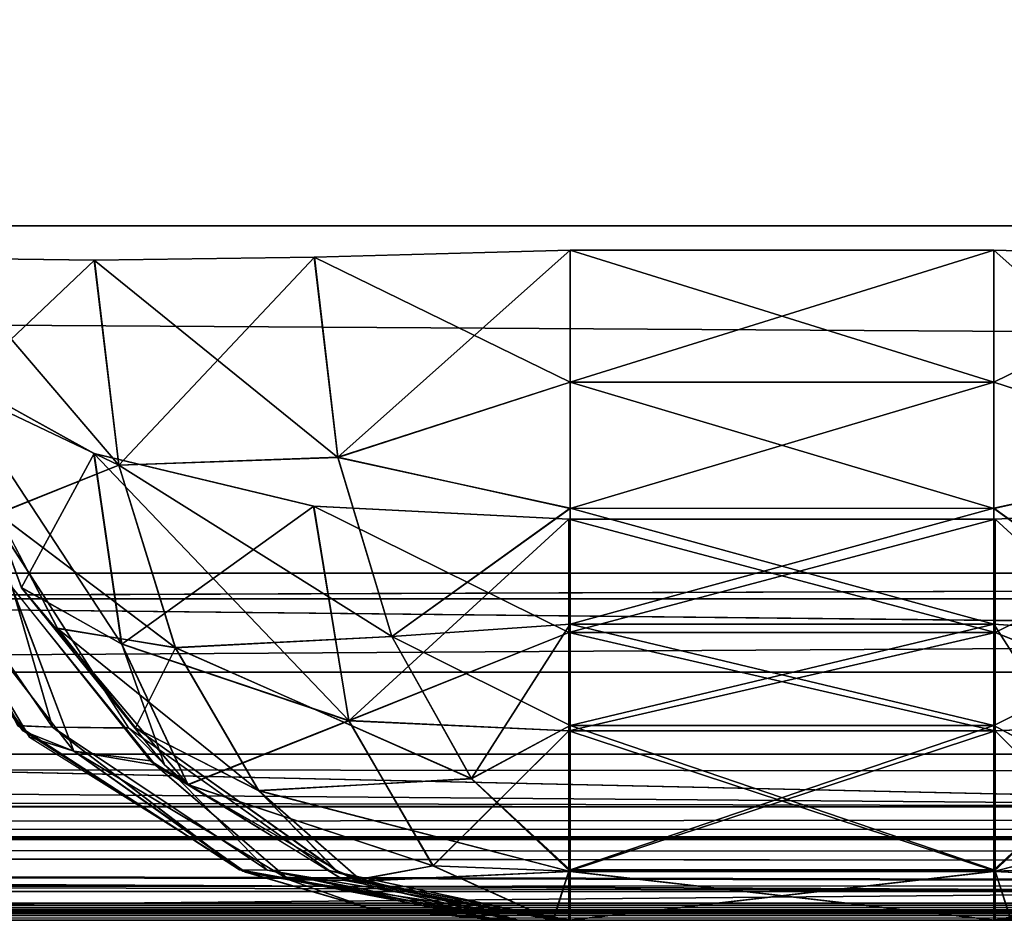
# Model space of a CAD drawing. Header units: millimetres. Extents: x -168 to 168, y -6 to 84.
# Tile 67 of 173: x -77.2 to -74.36, y -2 to 0.59. Entities that reach past the tile are written whole.
import ezdxf

# ---------------------------------------------------------------- set-up
doc = ezdxf.new("R2010")
doc.units = ezdxf.units.MM
doc.header["$LTSCALE"] = 65.185185
for name, color, linetype in [('109', 7, 'CONTINUOUS'), ('110', 7, 'CONTINUOUS'), ('157', 7, 'CONTINUOUS'), ('158', 7, 'CONTINUOUS'), ('159', 7, 'CONTINUOUS'), ('160', 7, 'CONTINUOUS'), ('161', 7, 'CONTINUOUS'), ('162', 7, 'CONTINUOUS'), ('163', 7, 'CONTINUOUS'), ('164', 7, 'CONTINUOUS'), ('165', 7, 'CONTINUOUS'), ('166', 7, 'CONTINUOUS'), ('167', 7, 'CONTINUOUS'), ('190', 7, 'CONTINUOUS'), ('191', 7, 'CONTINUOUS'), ('192', 7, 'CONTINUOUS'), ('193', 7, 'CONTINUOUS'), ('194', 7, 'CONTINUOUS'), ('196', 7, 'CONTINUOUS'), ('197', 7, 'CONTINUOUS'), ('198', 7, 'CONTINUOUS'), ('199', 7, 'CONTINUOUS'), ('2', 7, 'CONTINUOUS'), ('200', 7, 'CONTINUOUS'), ('21', 7, 'CONTINUOUS'), ('28', 7, 'CONTINUOUS'), ('29', 7, 'CONTINUOUS'), ('37', 7, 'CONTINUOUS'), ('68', 7, 'CONTINUOUS'), ('71', 7, 'CONTINUOUS'), ('76', 7, 'CONTINUOUS'), ('77', 7, 'CONTINUOUS'), ('82', 7, 'CONTINUOUS')]:
    doc.layers.add(name, color=color, linetype=linetype)

msp = doc.modelspace()

# ---------------------------------------------------------------- linework, layer by layer
at = {"layer": '109', "linetype": 'Continuous'}
for points in [[(-125, 0, -50), (124.6547, 39.5652, -49.6547), (125, 0, -50), (-125, 0, -50)], [(-125, 0, -50), (-124.6547, 39.5652, -49.6547), (124.6547, 39.5652, -49.6547), (-125, 0, -50)]]:
    msp.add_3dface(points, dxfattribs=at)
at = {"layer": '110', "linetype": 'Continuous'}
for points in [[(-124.6547, 39.5652, 49.6547), (-125, 0, 50), (125, 0, 50), (-124.6547, 39.5652, 49.6547)], [(-124.6547, 39.5652, 49.6547), (125, 0, 50), (124.6547, 39.5652, 49.6547), (-124.6547, 39.5652, 49.6547)]]:
    msp.add_3dface(points, dxfattribs=at)
at = {"layer": '157', "linetype": 'Continuous'}
for points in [[(-74.1841, -2, 34.1841), (-75.8166, -2, 34.1585), (-74.1834, -2, 34.1585), (-74.1841, -2, 34.1841)], [(-75.8159, -2, 34.1842), (-75.8166, -2, 34.1585), (-74.1841, -2, 34.1841), (-75.8159, -2, 34.1842)], [(-75.8166, -2, 34.1585), (-75.816, -2, 34.1327), (-74.1834, -2, 34.1585), (-75.8166, -2, 34.1585)], [(-74.1834, -2, 34.1585), (-75.816, -2, 34.1327), (-74.184, -2, 34.1327), (-74.1834, -2, 34.1585)], [(-75.816, -2, 34.1327), (-75.7624, -2, 33.7268), (-74.184, -2, 34.1327), (-75.816, -2, 34.1327)], [(-75.7591, -2, 34.5632), (-75.8159, -2, 34.1842), (-74.2409, -2, 34.5632), (-75.7591, -2, 34.5632)], [(-74.2409, -2, 34.5632), (-75.8159, -2, 34.1842), (-74.1841, -2, 34.1841), (-74.2409, -2, 34.5632)], [(-75.7624, -2, 33.7268), (-75.6404, -2, 33.338), (-74.2376, -2, 33.7268), (-75.7624, -2, 33.7268)], [(-74.184, -2, 34.1327), (-75.7624, -2, 33.7268), (-74.2376, -2, 33.7268), (-74.184, -2, 34.1327)], [(-75.6311, -2, 34.9244), (-75.7591, -2, 34.5632), (-74.3689, -2, 34.9244), (-75.6311, -2, 34.9244)], [(-74.3689, -2, 34.9244), (-75.7591, -2, 34.5632), (-74.2409, -2, 34.5632), (-74.3689, -2, 34.9244)], [(-74.2376, -2, 33.7268), (-75.6404, -2, 33.338), (-74.3596, -2, 33.338), (-74.2376, -2, 33.7268)], [(-74.3596, -2, 33.338), (-75.6404, -2, 33.338), (-75.614, -2, 33.2741), (-74.3596, -2, 33.338)], [(-75.6105, -2, 34.9686), (-75.6311, -2, 34.9244), (-74.3895, -2, 34.9686), (-75.6105, -2, 34.9686)], [(-74.3895, -2, 34.9686), (-75.6311, -2, 34.9244), (-74.3689, -2, 34.9244), (-74.3895, -2, 34.9686)], [(-74.386, -2, 33.2741), (-74.3596, -2, 33.338), (-75.614, -2, 33.2741), (-74.386, -2, 33.2741)]]:
    msp.add_3dface(points, dxfattribs=at)
at = {"layer": '158', "linetype": 'Continuous'}
for points in [[(-77.6278, -0.8428, 34.0487), (-77.4903, -0.9323, 33.3459), (-77.1877, -1.4541, 34.0691), (-77.6278, -0.8428, 34.0487)], [(-77.4903, -0.9323, 33.3459), (-77.0401, -1.5127, 33.4452), (-77.1877, -1.4541, 34.0691), (-77.4903, -0.9323, 33.3459)], [(-77.0401, -1.5127, 33.4452), (-77.4903, -0.9323, 33.3459), (-77.2178, -1.0423, 32.6858), (-77.0401, -1.5127, 33.4452)], [(-76.8052, -1.5529, 32.8564), (-77.0401, -1.5127, 33.4452), (-77.2178, -1.0423, 32.6858), (-76.8052, -1.5529, 32.8564)], [(-77.1877, -1.4541, 34.0691), (-77.0401, -1.5127, 33.4452), (-76.554, -1.8586, 34.0985), (-77.1877, -1.4541, 34.0691)], [(-77.0401, -1.5127, 33.4452), (-76.4199, -1.8832, 33.5819), (-76.554, -1.8586, 34.0985), (-77.0401, -1.5127, 33.4452)], [(-76.4199, -1.8832, 33.5819), (-77.0401, -1.5127, 33.4452), (-76.8052, -1.5529, 32.8564), (-76.4199, -1.8832, 33.5819)], [(-76.2583, -1.8849, 33.0826), (-76.4199, -1.8832, 33.5819), (-76.8052, -1.5529, 32.8564), (-76.2583, -1.8849, 33.0826)], [(-76.554, -1.8586, 34.0985), (-76.4199, -1.8832, 33.5819), (-76.192, -1.9643, 34.1153), (-76.554, -1.8586, 34.0985)], [(-76.4199, -1.8832, 33.5819), (-75.7624, -2, 33.7268), (-76.192, -1.9643, 34.1153), (-76.4199, -1.8832, 33.5819)], [(-75.6404, -2, 33.338), (-76.4199, -1.8832, 33.5819), (-76.2583, -1.8849, 33.0826), (-75.6404, -2, 33.338)], [(-75.6404, -2, 33.338), (-75.7624, -2, 33.7268), (-76.4199, -1.8832, 33.5819), (-75.6404, -2, 33.338)], [(-75.7624, -2, 33.7268), (-75.816, -2, 34.1327), (-76.192, -1.9643, 34.1153), (-75.7624, -2, 33.7268)]]:
    msp.add_3dface(points, dxfattribs=at)
at = {"layer": '159', "linetype": 'Continuous'}
for points in [[(-77.5274, -0.8236, 35.0045), (-77.1019, -1.4437, 34.8983), (-77.2805, -0.8291, 35.6939), (-77.5274, -0.8236, 35.0045)], [(-77.5274, -0.8236, 35.0045), (-77.2026, -1.4392, 34.2572), (-77.1019, -1.4437, 34.8983), (-77.5274, -0.8236, 35.0045)], [(-77.2805, -0.8291, 35.6939), (-77.1019, -1.4437, 34.8983), (-76.8821, -1.4471, 35.5081), (-77.2805, -0.8291, 35.6939)], [(-77.2026, -1.4392, 34.2572), (-76.5631, -1.8546, 34.2235), (-77.1019, -1.4437, 34.8983), (-77.2026, -1.4392, 34.2572)], [(-77.1019, -1.4437, 34.8983), (-76.4827, -1.8556, 34.7438), (-76.8821, -1.4471, 35.5081), (-77.1019, -1.4437, 34.8983)], [(-77.1019, -1.4437, 34.8983), (-76.5631, -1.8546, 34.2235), (-76.4827, -1.8556, 34.7438), (-77.1019, -1.4437, 34.8983)], [(-76.8821, -1.4471, 35.5081), (-76.4827, -1.8556, 34.7438), (-76.3048, -1.8566, 35.2387), (-76.8821, -1.4471, 35.5081)], [(-76.5631, -1.8546, 34.2235), (-75.8159, -2, 34.1842), (-76.4827, -1.8556, 34.7438), (-76.5631, -1.8546, 34.2235)], [(-75.8159, -2, 34.1842), (-75.7591, -2, 34.5632), (-76.4827, -1.8556, 34.7438), (-75.8159, -2, 34.1842)], [(-76.4827, -1.8556, 34.7438), (-75.7591, -2, 34.5632), (-76.3048, -1.8566, 35.2387), (-76.4827, -1.8556, 34.7438)], [(-75.7591, -2, 34.5632), (-75.6311, -2, 34.9244), (-76.3048, -1.8566, 35.2387), (-75.7591, -2, 34.5632)]]:
    msp.add_3dface(points, dxfattribs=at)
at = {"layer": '160', "linetype": 'Continuous'}
for points in [[(-74.3895, -0.0698, 36.9674), (-75.6105, -0.0698, 36.9674), (-75.6105, -0.4498, 36.9174), (-74.3895, -0.0698, 36.9674)], [(-74.3895, -0.45, 36.9173), (-74.3895, -0.0698, 36.9674), (-75.6105, -0.4498, 36.9174), (-74.3895, -0.45, 36.9173)], [(-75.6105, -0.8136, 36.7957), (-74.3895, -0.45, 36.9173), (-75.6105, -0.4498, 36.9174), (-75.6105, -0.8136, 36.7957)], [(-74.3895, -0.8132, 36.7958), (-74.3895, -0.45, 36.9173), (-75.6105, -0.8136, 36.7957), (-74.3895, -0.8132, 36.7958)], [(-75.6105, -1.1471, 36.607), (-74.3895, -0.8132, 36.7958), (-75.6105, -0.8136, 36.7957), (-75.6105, -1.1471, 36.607)], [(-74.3895, -1.1471, 36.607), (-74.3895, -0.8132, 36.7958), (-75.6105, -1.1471, 36.607), (-74.3895, -1.1471, 36.607)], [(-74.3895, -1.4387, 36.3579), (-74.3895, -1.1471, 36.607), (-75.6105, -1.4385, 36.3581), (-74.3895, -1.4387, 36.3579)], [(-75.6105, -1.4385, 36.3581), (-74.3895, -1.1471, 36.607), (-75.6105, -1.1471, 36.607), (-75.6105, -1.4385, 36.3581)], [(-75.6105, -1.8544, 35.7177), (-74.3895, -1.4387, 36.3579), (-75.6105, -1.4385, 36.3581), (-75.6105, -1.8544, 35.7177)], [(-74.3895, -1.8542, 35.7182), (-74.3895, -1.4387, 36.3579), (-75.6105, -1.8544, 35.7177), (-74.3895, -1.8542, 35.7182)], [(-75.6105, -1.8592, 35.7057), (-74.3895, -1.8542, 35.7182), (-75.6105, -1.8544, 35.7177), (-75.6105, -1.8592, 35.7057)], [(-74.3895, -1.8598, 35.7043), (-74.3895, -1.8542, 35.7182), (-75.6105, -1.8592, 35.7057), (-74.3895, -1.8598, 35.7043)], [(-75.6105, -2, 34.9686), (-74.3895, -1.8598, 35.7043), (-75.6105, -1.8592, 35.7057), (-75.6105, -2, 34.9686)], [(-75.6105, -2, 34.9686), (-74.3895, -2, 34.9686), (-74.3895, -1.8598, 35.7043), (-75.6105, -2, 34.9686)]]:
    msp.add_3dface(points, dxfattribs=at)
at = {"layer": '161', "linetype": 'Continuous'}
for points in [[(-74.3895, -0.0698, 36.9674), (-74.3895, -0.45, 36.9173), (-73.6523, -0.0906, 36.8256), (-74.3895, -0.0698, 36.9674)], [(-73.6523, -0.0906, 36.8256), (-74.3895, -0.45, 36.9173), (-73.7197, -0.6667, 36.7313), (-73.6523, -0.0906, 36.8256)], [(-74.3895, -0.45, 36.9173), (-74.3895, -0.8132, 36.7958), (-73.7197, -0.6667, 36.7313), (-74.3895, -0.45, 36.9173)], [(-73.7197, -0.6667, 36.7313), (-74.3895, -0.8132, 36.7958), (-73.8754, -1.1827, 36.4973), (-73.7197, -0.6667, 36.7313)], [(-74.3895, -0.8132, 36.7958), (-74.3895, -1.1471, 36.607), (-73.8754, -1.1827, 36.4973), (-74.3895, -0.8132, 36.7958)], [(-74.3895, -1.1471, 36.607), (-74.3895, -1.4387, 36.3579), (-73.8754, -1.1827, 36.4973), (-74.3895, -1.1471, 36.607)], [(-73.8754, -1.1827, 36.4973), (-74.3895, -1.4387, 36.3579), (-74.1054, -1.5926, 36.1446), (-73.8754, -1.1827, 36.4973)], [(-74.3895, -1.4387, 36.3579), (-74.3895, -1.8542, 35.7182), (-74.1054, -1.5926, 36.1446), (-74.3895, -1.4387, 36.3579)], [(-74.3895, -1.8542, 35.7182), (-74.3895, -1.8598, 35.7043), (-74.1054, -1.5926, 36.1446), (-74.3895, -1.8542, 35.7182)], [(-74.1054, -1.5926, 36.1446), (-74.3895, -1.8598, 35.7043), (-73.4917, -1.6264, 35.7094), (-74.1054, -1.5926, 36.1446)], [(-73.4917, -1.6264, 35.7094), (-74.3895, -1.8598, 35.7043), (-73.7879, -1.8866, 35.2494), (-73.4917, -1.6264, 35.7094)], [(-74.3895, -1.8598, 35.7043), (-74.3895, -2, 34.9686), (-73.7879, -1.8866, 35.2494), (-74.3895, -1.8598, 35.7043)]]:
    msp.add_3dface(points, dxfattribs=at)
at = {"layer": '162', "linetype": 'Continuous'}
for points in [[(-75.6105, -0.0698, 36.9674), (-76.347, -0.0906, 36.8259), (-76.2796, -0.6663, 36.7316), (-75.6105, -0.0698, 36.9674)], [(-75.6105, -0.4498, 36.9174), (-75.6105, -0.0698, 36.9674), (-76.2796, -0.6663, 36.7316), (-75.6105, -0.4498, 36.9174)], [(-76.981, -0.0986, 36.4219), (-77.421, -0.0927, 35.8133), (-77.3724, -0.469, 35.7907), (-76.981, -0.0986, 36.4219)], [(-76.9106, -0.6891, 36.3232), (-76.981, -0.0986, 36.4219), (-77.3724, -0.469, 35.7907), (-76.9106, -0.6891, 36.3232)], [(-76.981, -0.0986, 36.4219), (-76.9106, -0.6891, 36.3232), (-76.347, -0.0906, 36.8259), (-76.981, -0.0986, 36.4219)], [(-76.347, -0.0906, 36.8259), (-76.9106, -0.6891, 36.3232), (-76.2796, -0.6663, 36.7316), (-76.347, -0.0906, 36.8259)], [(-75.6105, -0.8136, 36.7957), (-75.6105, -0.4498, 36.9174), (-76.2796, -0.6663, 36.7316), (-75.6105, -0.8136, 36.7957)], [(-77.2602, -0.8282, 35.7384), (-76.9106, -0.6891, 36.3232), (-77.3724, -0.469, 35.7907), (-77.2602, -0.8282, 35.7384)], [(-76.2796, -0.6663, 36.7316), (-76.9106, -0.6891, 36.3232), (-76.1241, -1.1822, 36.4979), (-76.2796, -0.6663, 36.7316)], [(-75.6105, -0.8136, 36.7957), (-76.2796, -0.6663, 36.7316), (-76.1241, -1.1822, 36.4979), (-75.6105, -0.8136, 36.7957)], [(-76.7476, -1.215, 36.078), (-76.9106, -0.6891, 36.3232), (-77.2602, -0.8282, 35.7384), (-76.7476, -1.215, 36.078)], [(-76.9106, -0.6891, 36.3232), (-76.7476, -1.215, 36.078), (-76.1241, -1.1822, 36.4979), (-76.9106, -0.6891, 36.3232)], [(-75.6105, -1.1471, 36.607), (-75.6105, -0.8136, 36.7957), (-76.1241, -1.1822, 36.4979), (-75.6105, -1.1471, 36.607)], [(-77.088, -1.1583, 35.658), (-76.7476, -1.215, 36.078), (-77.2602, -0.8282, 35.7384), (-77.088, -1.1583, 35.658)], [(-76.8626, -1.446, 35.5528), (-76.7476, -1.215, 36.078), (-77.088, -1.1583, 35.658), (-76.8626, -1.446, 35.5528)], [(-75.6105, -1.1471, 36.607), (-76.1241, -1.1822, 36.4979), (-75.8943, -1.592, 36.1455), (-75.6105, -1.1471, 36.607)], [(-75.6105, -1.4385, 36.3581), (-75.6105, -1.1471, 36.607), (-75.8943, -1.592, 36.1455), (-75.6105, -1.4385, 36.3581)], [(-76.1241, -1.1822, 36.4979), (-76.7476, -1.215, 36.078), (-75.8943, -1.592, 36.1455), (-76.1241, -1.1822, 36.4979)], [(-76.5074, -1.6269, 35.7093), (-76.7476, -1.215, 36.078), (-76.8626, -1.446, 35.5528), (-76.5074, -1.6269, 35.7093)], [(-76.7476, -1.215, 36.078), (-76.5074, -1.6269, 35.7093), (-75.8943, -1.592, 36.1455), (-76.7476, -1.215, 36.078)], [(-76.2856, -1.8561, 35.2836), (-76.5074, -1.6269, 35.7093), (-76.8626, -1.446, 35.5528), (-76.2856, -1.8561, 35.2836)], [(-75.6105, -1.8544, 35.7177), (-75.6105, -1.4385, 36.3581), (-75.8943, -1.592, 36.1455), (-75.6105, -1.8544, 35.7177)], [(-76.5074, -1.6269, 35.7093), (-75.6105, -1.8592, 35.7057), (-75.8943, -1.592, 36.1455), (-76.5074, -1.6269, 35.7093)], [(-75.6105, -1.8592, 35.7057), (-75.6105, -1.8544, 35.7177), (-75.8943, -1.592, 36.1455), (-75.6105, -1.8592, 35.7057)], [(-76.2109, -1.8871, 35.2488), (-76.5074, -1.6269, 35.7093), (-76.2856, -1.8561, 35.2836), (-76.2109, -1.8871, 35.2488)], [(-75.6105, -1.8592, 35.7057), (-76.5074, -1.6269, 35.7093), (-76.2109, -1.8871, 35.2488), (-75.6105, -1.8592, 35.7057)], [(-75.6105, -2, 34.9686), (-75.6105, -1.8592, 35.7057), (-76.2109, -1.8871, 35.2488), (-75.6105, -2, 34.9686)]]:
    msp.add_3dface(points, dxfattribs=at)
at = {"layer": '163', "linetype": 'Continuous'}
for points in [[(-74.3689, -2, 34.9244), (-73.5173, -1.8556, 34.7437), (-73.6948, -1.8564, 35.2389), (-74.3689, -2, 34.9244)], [(-74.3689, -2, 34.9244), (-74.2409, -2, 34.5632), (-73.5173, -1.8556, 34.7437), (-74.3689, -2, 34.9244)]]:
    msp.add_3dface(points, dxfattribs=at)
at = {"layer": '164', "linetype": 'Continuous'}
msp.add_3dface([(-74.2376, -2, 33.7268), (-74.3596, -2, 33.338), (-73.7283, -1.8797, 33.077), (-74.2376, -2, 33.7268)], dxfattribs=at)
at = {"layer": '165', "linetype": 'Continuous'}
for points in [[(-74.386, -0.8452, 31.4615), (-74.386, -1.1708, 31.6526), (-75.614, -0.8452, 31.4615), (-74.386, -0.8452, 31.4615)], [(-75.614, -0.8452, 31.4615), (-74.386, -1.1708, 31.6526), (-75.614, -1.1708, 31.6526), (-75.614, -0.8452, 31.4615)], [(-74.386, -1.1708, 31.6526), (-74.386, -1.4546, 31.9016), (-75.614, -1.1708, 31.6526), (-74.386, -1.1708, 31.6526)], [(-75.614, -1.1708, 31.6526), (-74.386, -1.4546, 31.9016), (-75.614, -1.4546, 31.9016), (-75.614, -1.1708, 31.6526)], [(-75.614, -1.4546, 31.9016), (-74.386, -1.8587, 32.5357), (-75.614, -1.8587, 32.5357), (-75.614, -1.4546, 31.9016)], [(-74.386, -1.4546, 31.9016), (-74.386, -1.8587, 32.5357), (-75.614, -1.4546, 31.9016), (-74.386, -1.4546, 31.9016)], [(-74.386, -1.8587, 32.5357), (-74.386, -2, 33.2741), (-75.614, -1.8587, 32.5357), (-74.386, -1.8587, 32.5357)], [(-74.386, -2, 33.2741), (-75.614, -2, 33.2741), (-75.614, -1.8587, 32.5357), (-74.386, -2, 33.2741)]]:
    msp.add_3dface(points, dxfattribs=at)
at = {"layer": '166', "linetype": 'Continuous'}
for points in [[(-74.386, -0.8452, 31.4615), (-73.6509, -0.8071, 31.5984), (-73.7523, -1.4251, 32.0221), (-74.386, -0.8452, 31.4615)], [(-74.386, -1.1708, 31.6526), (-74.386, -0.8452, 31.4615), (-73.7523, -1.4251, 32.0221), (-74.386, -1.1708, 31.6526)], [(-74.386, -1.4546, 31.9016), (-74.386, -1.1708, 31.6526), (-73.7523, -1.4251, 32.0221), (-74.386, -1.4546, 31.9016)], [(-74.386, -1.4546, 31.9016), (-73.7523, -1.4251, 32.0221), (-73.9945, -1.8432, 32.6037), (-74.386, -1.4546, 31.9016)], [(-74.386, -1.8587, 32.5357), (-74.386, -1.4546, 31.9016), (-73.9945, -1.8432, 32.6037), (-74.386, -1.8587, 32.5357)], [(-74.386, -1.8587, 32.5357), (-73.9945, -1.8432, 32.6037), (-74.3411, -1.9994, 33.2557), (-74.386, -1.8587, 32.5357)], [(-74.386, -2, 33.2741), (-74.386, -1.8587, 32.5357), (-74.3411, -1.9994, 33.2557), (-74.386, -2, 33.2741)]]:
    msp.add_3dface(points, dxfattribs=at)
at = {"layer": '167', "linetype": 'Continuous'}
for points in [[(-76.9828, -0.6552, 31.9715), (-76.9028, -1.2037, 32.3307), (-77.4227, -0.4119, 32.5263), (-76.9828, -0.6552, 31.9715)], [(-77.4227, -0.4119, 32.5263), (-76.9028, -1.2037, 32.3307), (-77.1911, -1.0428, 32.6221), (-77.4227, -0.4119, 32.5263)], [(-76.9828, -0.6552, 31.9715), (-76.2485, -1.4248, 32.0222), (-76.9028, -1.2037, 32.3307), (-76.9828, -0.6552, 31.9715)], [(-76.3498, -0.807, 31.5986), (-76.2485, -1.4248, 32.0222), (-76.9828, -0.6552, 31.9715), (-76.3498, -0.807, 31.5986)], [(-75.614, -0.8452, 31.4615), (-75.614, -1.1708, 31.6526), (-76.3498, -0.807, 31.5986), (-75.614, -0.8452, 31.4615)], [(-76.3498, -0.807, 31.5986), (-75.614, -1.1708, 31.6526), (-76.2485, -1.4248, 32.0222), (-76.3498, -0.807, 31.5986)], [(-76.9028, -1.2037, 32.3307), (-76.7118, -1.609, 32.8202), (-77.1911, -1.0428, 32.6221), (-76.9028, -1.2037, 32.3307)], [(-77.1911, -1.0428, 32.6221), (-76.7118, -1.609, 32.8202), (-76.7786, -1.5531, 32.7927), (-77.1911, -1.0428, 32.6221)], [(-75.614, -1.1708, 31.6526), (-75.614, -1.4546, 31.9016), (-76.2485, -1.4248, 32.0222), (-75.614, -1.1708, 31.6526)], [(-76.9028, -1.2037, 32.3307), (-76.2485, -1.4248, 32.0222), (-76.7118, -1.609, 32.8202), (-76.9028, -1.2037, 32.3307)], [(-76.2485, -1.4248, 32.0222), (-76.0064, -1.8429, 32.6035), (-76.7118, -1.609, 32.8202), (-76.2485, -1.4248, 32.0222)], [(-76.2485, -1.4248, 32.0222), (-75.614, -1.4546, 31.9016), (-76.0064, -1.8429, 32.6035), (-76.2485, -1.4248, 32.0222)], [(-75.614, -1.4546, 31.9016), (-75.614, -1.8587, 32.5357), (-76.0064, -1.8429, 32.6035), (-75.614, -1.4546, 31.9016)], [(-76.7118, -1.609, 32.8202), (-76.0064, -1.8429, 32.6035), (-76.2319, -1.8849, 33.0187), (-76.7118, -1.609, 32.8202)], [(-76.0064, -1.8429, 32.6035), (-75.66, -1.9994, 33.2552), (-76.2319, -1.8849, 33.0187), (-76.0064, -1.8429, 32.6035)], [(-76.0064, -1.8429, 32.6035), (-75.614, -1.8587, 32.5357), (-75.66, -1.9994, 33.2552), (-76.0064, -1.8429, 32.6035)], [(-75.614, -1.8587, 32.5357), (-75.614, -2, 33.2741), (-75.66, -1.9994, 33.2552), (-75.614, -1.8587, 32.5357)]]:
    msp.add_3dface(points, dxfattribs=at)
at = {"layer": '190', "linetype": 'Continuous'}
for points in [[(-74.1841, -2, -34.1841), (-74.1834, -2, -34.1585), (-75.8166, -2, -34.1585), (-74.1841, -2, -34.1841)], [(-75.8159, -2, -34.1842), (-74.1841, -2, -34.1841), (-75.8166, -2, -34.1585), (-75.8159, -2, -34.1842)], [(-74.1834, -2, -34.1585), (-75.816, -2, -34.1327), (-75.8166, -2, -34.1585), (-74.1834, -2, -34.1585)], [(-75.7624, -2, -33.7268), (-75.816, -2, -34.1327), (-74.184, -2, -34.1327), (-75.7624, -2, -33.7268)], [(-74.184, -2, -34.1327), (-75.816, -2, -34.1327), (-74.1834, -2, -34.1585), (-74.184, -2, -34.1327)], [(-74.2409, -2, -34.5632), (-74.1841, -2, -34.1841), (-75.8159, -2, -34.1842), (-74.2409, -2, -34.5632)], [(-75.7591, -2, -34.5632), (-74.2409, -2, -34.5632), (-75.8159, -2, -34.1842), (-75.7591, -2, -34.5632)], [(-74.2376, -2, -33.7268), (-75.7624, -2, -33.7268), (-74.184, -2, -34.1327), (-74.2376, -2, -33.7268)], [(-74.3596, -2, -33.3381), (-75.7624, -2, -33.7268), (-74.2376, -2, -33.7268), (-74.3596, -2, -33.3381)], [(-75.6404, -2, -33.338), (-75.7624, -2, -33.7268), (-74.3596, -2, -33.3381), (-75.6404, -2, -33.338)], [(-74.3689, -2, -34.9244), (-74.2409, -2, -34.5632), (-75.7591, -2, -34.5632), (-74.3689, -2, -34.9244)], [(-75.6311, -2, -34.9244), (-74.3689, -2, -34.9244), (-75.7591, -2, -34.5632), (-75.6311, -2, -34.9244)], [(-75.614, -2, -33.2741), (-75.6404, -2, -33.338), (-74.386, -2, -33.2741), (-75.614, -2, -33.2741)], [(-74.386, -2, -33.2741), (-75.6404, -2, -33.338), (-74.3596, -2, -33.3381), (-74.386, -2, -33.2741)], [(-75.6105, -2, -34.9686), (-74.3689, -2, -34.9244), (-75.6311, -2, -34.9244), (-75.6105, -2, -34.9686)], [(-74.3895, -2, -34.9686), (-74.3689, -2, -34.9244), (-75.6105, -2, -34.9686), (-74.3895, -2, -34.9686)]]:
    msp.add_3dface(points, dxfattribs=at)
at = {"layer": '191', "linetype": 'Continuous'}
for points in [[(-77.1684, -1.4721, -34.07), (-77.4903, -0.9323, -33.3459), (-77.6187, -0.8621, -34.0491), (-77.1684, -1.4721, -34.07)], [(-77.0401, -1.5127, -33.4452), (-77.4903, -0.9323, -33.3459), (-77.1684, -1.4721, -34.07), (-77.0401, -1.5127, -33.4452)], [(-77.4903, -0.9323, -33.3459), (-77.0401, -1.5127, -33.4452), (-77.2212, -1.0363, -32.6844), (-77.4903, -0.9323, -33.3459)], [(-77.2212, -1.0363, -32.6844), (-77.0401, -1.5127, -33.4452), (-76.8193, -1.5403, -32.8506), (-77.2212, -1.0363, -32.6844)], [(-76.5462, -1.8616, -34.0988), (-77.0401, -1.5127, -33.4452), (-77.1684, -1.4721, -34.07), (-76.5462, -1.8616, -34.0988)], [(-77.0401, -1.5127, -33.4452), (-76.4199, -1.8832, -33.5819), (-76.8193, -1.5403, -32.8506), (-77.0401, -1.5127, -33.4452)], [(-76.4199, -1.8832, -33.5819), (-77.0401, -1.5127, -33.4452), (-76.5462, -1.8616, -34.0988), (-76.4199, -1.8832, -33.5819)], [(-76.8193, -1.5403, -32.8506), (-76.4199, -1.8832, -33.5819), (-76.2717, -1.8797, -33.077), (-76.8193, -1.5403, -32.8506)], [(-76.1901, -1.9646, -34.1154), (-76.4199, -1.8832, -33.5819), (-76.5462, -1.8616, -34.0988), (-76.1901, -1.9646, -34.1154)], [(-76.4199, -1.8832, -33.5819), (-75.7624, -2, -33.7268), (-76.2717, -1.8797, -33.077), (-76.4199, -1.8832, -33.5819)], [(-75.816, -2, -34.1327), (-75.7624, -2, -33.7268), (-76.4199, -1.8832, -33.5819), (-75.816, -2, -34.1327)], [(-75.816, -2, -34.1327), (-76.4199, -1.8832, -33.5819), (-76.1901, -1.9646, -34.1154), (-75.816, -2, -34.1327)], [(-75.7624, -2, -33.7268), (-75.6404, -2, -33.338), (-76.2717, -1.8797, -33.077), (-75.7624, -2, -33.7268)]]:
    msp.add_3dface(points, dxfattribs=at)
at = {"layer": '192', "linetype": 'Continuous'}
for points in [[(-74.386, -0.8452, -31.4615), (-75.614, -1.1708, -31.6526), (-74.386, -1.1708, -31.6526), (-74.386, -0.8452, -31.4615)], [(-75.614, -0.8452, -31.4615), (-75.614, -1.1708, -31.6526), (-74.386, -0.8452, -31.4615), (-75.614, -0.8452, -31.4615)], [(-74.386, -1.1708, -31.6526), (-75.614, -1.4546, -31.9016), (-74.386, -1.4546, -31.9016), (-74.386, -1.1708, -31.6526)], [(-75.614, -1.1708, -31.6526), (-75.614, -1.4546, -31.9016), (-74.386, -1.1708, -31.6526), (-75.614, -1.1708, -31.6526)], [(-75.614, -1.4546, -31.9016), (-75.614, -1.8587, -32.5357), (-74.386, -1.4546, -31.9016), (-75.614, -1.4546, -31.9016)], [(-74.386, -1.4546, -31.9016), (-75.614, -1.8587, -32.5357), (-74.386, -1.8587, -32.5357), (-74.386, -1.4546, -31.9016)], [(-75.614, -1.8587, -32.5357), (-75.614, -2, -33.2741), (-74.386, -1.8587, -32.5357), (-75.614, -1.8587, -32.5357)], [(-75.614, -2, -33.2741), (-74.386, -2, -33.2741), (-74.386, -1.8587, -32.5357), (-75.614, -2, -33.2741)]]:
    msp.add_3dface(points, dxfattribs=at)
at = {"layer": '193', "linetype": 'Continuous'}
for points in [[(-76.9823, -0.6554, -31.971), (-77.4227, -0.4119, -32.5263), (-77.1916, -1.042, -32.6219), (-76.9823, -0.6554, -31.971)], [(-76.9021, -1.2043, -32.3305), (-76.9823, -0.6554, -31.971), (-77.1916, -1.042, -32.6219), (-76.9021, -1.2043, -32.3305)], [(-76.9823, -0.6554, -31.971), (-76.9021, -1.2043, -32.3305), (-76.3491, -0.8071, -31.5984), (-76.9823, -0.6554, -31.971)], [(-76.3491, -0.8071, -31.5984), (-76.9021, -1.2043, -32.3305), (-76.2477, -1.4251, -32.0221), (-76.3491, -0.8071, -31.5984)], [(-75.614, -0.8452, -31.4615), (-76.3491, -0.8071, -31.5984), (-76.2477, -1.4251, -32.0221), (-75.614, -0.8452, -31.4615)], [(-75.614, -1.1708, -31.6526), (-75.614, -0.8452, -31.4615), (-76.2477, -1.4251, -32.0221), (-75.614, -1.1708, -31.6526)], [(-76.7791, -1.5525, -32.7924), (-76.9021, -1.2043, -32.3305), (-77.1916, -1.042, -32.6219), (-76.7791, -1.5525, -32.7924)], [(-75.614, -1.4546, -31.9016), (-75.614, -1.1708, -31.6526), (-76.2477, -1.4251, -32.0221), (-75.614, -1.4546, -31.9016)], [(-76.9021, -1.2043, -32.3305), (-76.7108, -1.6098, -32.8206), (-76.2477, -1.4251, -32.0221), (-76.9021, -1.2043, -32.3305)], [(-76.7108, -1.6098, -32.8206), (-76.9021, -1.2043, -32.3305), (-76.7791, -1.5525, -32.7924), (-76.7108, -1.6098, -32.8206)], [(-76.2477, -1.4251, -32.0221), (-76.7108, -1.6098, -32.8206), (-76.0055, -1.8432, -32.6037), (-76.2477, -1.4251, -32.0221)], [(-75.614, -1.4546, -31.9016), (-76.2477, -1.4251, -32.0221), (-76.0055, -1.8432, -32.6037), (-75.614, -1.4546, -31.9016)], [(-75.614, -1.8587, -32.5357), (-75.614, -1.4546, -31.9016), (-76.0055, -1.8432, -32.6037), (-75.614, -1.8587, -32.5357)], [(-76.0055, -1.8432, -32.6037), (-76.7108, -1.6098, -32.8206), (-76.2327, -1.8846, -33.0183), (-76.0055, -1.8432, -32.6037)], [(-75.6589, -1.9994, -33.2557), (-76.0055, -1.8432, -32.6037), (-76.2327, -1.8846, -33.0183), (-75.6589, -1.9994, -33.2557)], [(-75.614, -1.8587, -32.5357), (-76.0055, -1.8432, -32.6037), (-75.6589, -1.9994, -33.2557), (-75.614, -1.8587, -32.5357)], [(-75.614, -2, -33.2741), (-75.614, -1.8587, -32.5357), (-75.6589, -1.9994, -33.2557), (-75.614, -2, -33.2741)]]:
    msp.add_3dface(points, dxfattribs=at)
at = {"layer": '194', "linetype": 'Continuous'}
for points in [[(-73.6502, -0.807, -31.5986), (-74.386, -1.1708, -31.6526), (-73.7515, -1.4248, -32.0222), (-73.6502, -0.807, -31.5986)], [(-74.386, -0.8452, -31.4615), (-74.386, -1.1708, -31.6526), (-73.6502, -0.807, -31.5986), (-74.386, -0.8452, -31.4615)], [(-74.386, -1.1708, -31.6526), (-74.386, -1.4546, -31.9016), (-73.7515, -1.4248, -32.0222), (-74.386, -1.1708, -31.6526)], [(-73.7515, -1.4248, -32.0222), (-74.386, -1.4546, -31.9016), (-73.9936, -1.8429, -32.6035), (-73.7515, -1.4248, -32.0222)], [(-74.386, -1.4546, -31.9016), (-74.386, -1.8587, -32.5357), (-73.9936, -1.8429, -32.6035), (-74.386, -1.4546, -31.9016)], [(-73.9936, -1.8429, -32.6035), (-74.386, -1.8587, -32.5357), (-74.34, -1.9994, -33.2552), (-73.9936, -1.8429, -32.6035)], [(-74.386, -1.8587, -32.5357), (-74.386, -2, -33.2741), (-74.34, -1.9994, -33.2552), (-74.386, -1.8587, -32.5357)]]:
    msp.add_3dface(points, dxfattribs=at)
at = {"layer": '196', "linetype": 'Continuous'}
msp.add_3dface([(-74.2409, -2, -34.5632), (-74.3689, -2, -34.9244), (-73.6952, -1.8565, -35.2387), (-74.2409, -2, -34.5632)], dxfattribs=at)
at = {"layer": '197', "linetype": 'Continuous'}
for points in [[(-75.6105, -0.45, -36.9173), (-75.6105, -0.0698, -36.9674), (-74.3895, -0.4498, -36.9174), (-75.6105, -0.45, -36.9173)], [(-75.6105, -0.0698, -36.9674), (-74.3895, -0.0698, -36.9674), (-74.3895, -0.4498, -36.9174), (-75.6105, -0.0698, -36.9674)], [(-74.3895, -0.8136, -36.7957), (-75.6105, -0.45, -36.9173), (-74.3895, -0.4498, -36.9174), (-74.3895, -0.8136, -36.7957)], [(-75.6105, -0.8132, -36.7958), (-75.6105, -0.45, -36.9173), (-74.3895, -0.8136, -36.7957), (-75.6105, -0.8132, -36.7958)], [(-75.6105, -1.1471, -36.607), (-75.6105, -0.8132, -36.7958), (-74.3895, -1.1471, -36.607), (-75.6105, -1.1471, -36.607)], [(-74.3895, -1.1471, -36.607), (-75.6105, -0.8132, -36.7958), (-74.3895, -0.8136, -36.7957), (-74.3895, -1.1471, -36.607)], [(-75.6105, -1.4387, -36.3579), (-75.6105, -1.1471, -36.607), (-74.3895, -1.4385, -36.3581), (-75.6105, -1.4387, -36.3579)], [(-74.3895, -1.4385, -36.3581), (-75.6105, -1.1471, -36.607), (-74.3895, -1.1471, -36.607), (-74.3895, -1.4385, -36.3581)], [(-74.3895, -1.8544, -35.7177), (-75.6105, -1.4387, -36.3579), (-74.3895, -1.4385, -36.3581), (-74.3895, -1.8544, -35.7177)], [(-75.6105, -1.8542, -35.7182), (-75.6105, -1.4387, -36.3579), (-74.3895, -1.8544, -35.7177), (-75.6105, -1.8542, -35.7182)], [(-74.3895, -1.8592, -35.7057), (-75.6105, -1.8542, -35.7182), (-74.3895, -1.8544, -35.7177), (-74.3895, -1.8592, -35.7057)], [(-75.6105, -1.8598, -35.7043), (-75.6105, -1.8542, -35.7182), (-74.3895, -1.8592, -35.7057), (-75.6105, -1.8598, -35.7043)], [(-74.3895, -2, -34.9686), (-75.6105, -1.8598, -35.7043), (-74.3895, -1.8592, -35.7057), (-74.3895, -2, -34.9686)], [(-74.3895, -2, -34.9686), (-75.6105, -2, -34.9686), (-75.6105, -1.8598, -35.7043), (-74.3895, -2, -34.9686)]]:
    msp.add_3dface(points, dxfattribs=at)
at = {"layer": '198', "linetype": 'Continuous'}
for points in [[(-75.6105, -0.0698, -36.9674), (-75.6105, -0.45, -36.9173), (-76.3477, -0.0906, -36.8256), (-75.6105, -0.0698, -36.9674)], [(-77.421, -0.0927, -35.8133), (-76.9112, -0.6888, -36.3228), (-77.3723, -0.4692, -35.7907), (-77.421, -0.0927, -35.8133)], [(-76.9815, -0.0986, -36.4214), (-76.9112, -0.6888, -36.3228), (-77.421, -0.0927, -35.8133), (-76.9815, -0.0986, -36.4214)], [(-76.3477, -0.0906, -36.8256), (-76.2803, -0.6667, -36.7313), (-76.9815, -0.0986, -36.4214), (-76.3477, -0.0906, -36.8256)], [(-76.9815, -0.0986, -36.4214), (-76.2803, -0.6667, -36.7313), (-76.9112, -0.6888, -36.3228), (-76.9815, -0.0986, -36.4214)], [(-76.3477, -0.0906, -36.8256), (-75.6105, -0.45, -36.9173), (-76.2803, -0.6667, -36.7313), (-76.3477, -0.0906, -36.8256)], [(-75.6105, -0.45, -36.9173), (-75.6105, -0.8132, -36.7958), (-76.2803, -0.6667, -36.7313), (-75.6105, -0.45, -36.9173)], [(-77.3723, -0.4692, -35.7907), (-76.9112, -0.6888, -36.3228), (-77.2595, -0.8298, -35.738), (-77.3723, -0.4692, -35.7907)], [(-76.2803, -0.6667, -36.7313), (-76.1246, -1.1827, -36.4973), (-76.9112, -0.6888, -36.3228), (-76.2803, -0.6667, -36.7313)], [(-76.2803, -0.6667, -36.7313), (-75.6105, -0.8132, -36.7958), (-76.1246, -1.1827, -36.4973), (-76.2803, -0.6667, -36.7313)], [(-76.9112, -0.6888, -36.3228), (-76.7483, -1.2145, -36.0778), (-77.2595, -0.8298, -35.738), (-76.9112, -0.6888, -36.3228)], [(-76.9112, -0.6888, -36.3228), (-76.1246, -1.1827, -36.4973), (-76.7483, -1.2145, -36.0778), (-76.9112, -0.6888, -36.3228)], [(-75.6105, -0.8132, -36.7958), (-75.6105, -1.1471, -36.607), (-76.1246, -1.1827, -36.4973), (-75.6105, -0.8132, -36.7958)], [(-77.2595, -0.8298, -35.738), (-76.7483, -1.2145, -36.0778), (-77.0874, -1.1592, -35.6577), (-77.2595, -0.8298, -35.738)], [(-76.7483, -1.2145, -36.0778), (-76.5083, -1.6264, -35.7094), (-77.0874, -1.1592, -35.6577), (-76.7483, -1.2145, -36.0778)], [(-77.0874, -1.1592, -35.6577), (-76.5083, -1.6264, -35.7094), (-76.8617, -1.4469, -35.5524), (-77.0874, -1.1592, -35.6577)], [(-75.6105, -1.1471, -36.607), (-75.6105, -1.4387, -36.3579), (-76.1246, -1.1827, -36.4973), (-75.6105, -1.1471, -36.607)], [(-76.1246, -1.1827, -36.4973), (-75.8946, -1.5926, -36.1446), (-76.7483, -1.2145, -36.0778), (-76.1246, -1.1827, -36.4973)], [(-76.1246, -1.1827, -36.4973), (-75.6105, -1.4387, -36.3579), (-75.8946, -1.5926, -36.1446), (-76.1246, -1.1827, -36.4973)], [(-76.7483, -1.2145, -36.0778), (-75.8946, -1.5926, -36.1446), (-76.5083, -1.6264, -35.7094), (-76.7483, -1.2145, -36.0778)], [(-75.6105, -1.4387, -36.3579), (-75.6105, -1.8542, -35.7182), (-75.8946, -1.5926, -36.1446), (-75.6105, -1.4387, -36.3579)], [(-76.8617, -1.4469, -35.5524), (-76.5083, -1.6264, -35.7094), (-76.284, -1.8568, -35.2829), (-76.8617, -1.4469, -35.5524)], [(-75.8946, -1.5926, -36.1446), (-75.6105, -1.8598, -35.7043), (-76.5083, -1.6264, -35.7094), (-75.8946, -1.5926, -36.1446)], [(-75.6105, -1.8542, -35.7182), (-75.6105, -1.8598, -35.7043), (-75.8946, -1.5926, -36.1446), (-75.6105, -1.8542, -35.7182)], [(-76.5083, -1.6264, -35.7094), (-75.6105, -1.8598, -35.7043), (-76.2121, -1.8866, -35.2494), (-76.5083, -1.6264, -35.7094)], [(-76.5083, -1.6264, -35.7094), (-76.2121, -1.8866, -35.2494), (-76.284, -1.8568, -35.2829), (-76.5083, -1.6264, -35.7094)], [(-75.6105, -1.8598, -35.7043), (-75.6105, -2, -34.9686), (-76.2121, -1.8866, -35.2494), (-75.6105, -1.8598, -35.7043)]]:
    msp.add_3dface(points, dxfattribs=at)
at = {"layer": '199', "linetype": 'Continuous'}
for points in [[(-74.3895, -0.0698, -36.9674), (-73.653, -0.0906, -36.8259), (-73.7204, -0.6663, -36.7316), (-74.3895, -0.0698, -36.9674)], [(-74.3895, -0.4498, -36.9174), (-74.3895, -0.0698, -36.9674), (-73.7204, -0.6663, -36.7316), (-74.3895, -0.4498, -36.9174)], [(-74.3895, -0.8136, -36.7957), (-74.3895, -0.4498, -36.9174), (-73.7204, -0.6663, -36.7316), (-74.3895, -0.8136, -36.7957)], [(-74.3895, -0.8136, -36.7957), (-73.7204, -0.6663, -36.7316), (-73.8759, -1.1822, -36.4979), (-74.3895, -0.8136, -36.7957)], [(-74.3895, -1.1471, -36.607), (-74.3895, -0.8136, -36.7957), (-73.8759, -1.1822, -36.4979), (-74.3895, -1.1471, -36.607)], [(-74.3895, -1.4385, -36.3581), (-74.3895, -1.1471, -36.607), (-74.1057, -1.592, -36.1455), (-74.3895, -1.4385, -36.3581)], [(-74.3895, -1.1471, -36.607), (-73.8759, -1.1822, -36.4979), (-74.1057, -1.592, -36.1455), (-74.3895, -1.1471, -36.607)], [(-74.3895, -1.8544, -35.7177), (-74.3895, -1.4385, -36.3581), (-74.1057, -1.592, -36.1455), (-74.3895, -1.8544, -35.7177)], [(-74.3895, -1.8592, -35.7057), (-74.3895, -1.8544, -35.7177), (-74.1057, -1.592, -36.1455), (-74.3895, -1.8592, -35.7057)], [(-73.4926, -1.6269, -35.7093), (-74.3895, -1.8592, -35.7057), (-74.1057, -1.592, -36.1455), (-73.4926, -1.6269, -35.7093)], [(-74.3895, -1.8592, -35.7057), (-73.4926, -1.6269, -35.7093), (-73.7891, -1.8871, -35.2488), (-74.3895, -1.8592, -35.7057)], [(-74.3895, -2, -34.9686), (-74.3895, -1.8592, -35.7057), (-73.7891, -1.8871, -35.2488), (-74.3895, -2, -34.9686)]]:
    msp.add_3dface(points, dxfattribs=at)
at = {"layer": '2', "linetype": 'Continuous'}
for points in [[(123.9, -1.5218, 49.8336), (-123.9, -1.7586, 49.762), (123.9, -1.6513, 49.8106), (123.9, -1.5218, 49.8336)], [(-123.9, -1.5218, 49.8336), (-123.9, -1.7586, 49.762), (123.9, -1.5218, 49.8336), (-123.9, -1.5218, 49.8336)], [(123.9, -1.6513, 49.8106), (-123.9, -1.7586, 49.762), (123.9, -1.7623, 49.7597), (123.9, -1.6513, 49.8106)], [(-123.9, -1.7586, 49.762), (-123.9, -1.7623, 49.7597), (123.9, -1.7623, 49.7597), (-123.9, -1.7586, 49.762)], [(-123.9, -1.7623, 49.7597), (-123.9, -1.9334, 49.5834), (123.9, -1.768, 49.7561), (-123.9, -1.7623, 49.7597)], [(123.9, -1.7623, 49.7597), (-123.9, -1.7623, 49.7597), (123.9, -1.768, 49.7561), (123.9, -1.7623, 49.7597)], [(-123.9, -1.9334, 49.5834), (-41.0648, -1.9623, 49.5244), (123.9, -1.768, 49.7561), (-123.9, -1.9334, 49.5834)], [(-123.9, -1.9366, 49.5777), (-41.0648, -1.9623, 49.5244), (-123.9, -1.9334, 49.5834), (-123.9, -1.9366, 49.5777)], [(-123.9, -1.9827, 49.4644), (-41.0648, -1.9623, 49.5244), (-123.9, -1.9366, 49.5777), (-123.9, -1.9827, 49.4644)], [(-41.3469, -1.9705, 49.5032), (-41.0648, -1.9623, 49.5244), (-123.9, -1.9827, 49.4644), (-41.3469, -1.9705, 49.5032)], [(-41.4855, -1.9795, 49.4758), (-41.3469, -1.9705, 49.5032), (-123.9, -1.9827, 49.4644), (-41.4855, -1.9795, 49.4758)], [(-41.6112, -1.9888, 49.4393), (-41.4855, -1.9795, 49.4758), (-123.9, -1.9827, 49.4644), (-41.6112, -1.9888, 49.4393)], [(-123.9, -2, 49.334), (-41.6112, -1.9888, 49.4393), (-123.9, -1.9827, 49.4644), (-123.9, -2, 49.334)], [(-41.8371, -2, 49.334), (-41.6112, -1.9888, 49.4393), (-123.9, -2, 49.334), (-41.8371, -2, 49.334)]]:
    msp.add_3dface(points, dxfattribs=at)
at = {"layer": '200', "linetype": 'Continuous'}
for points in [[(-77.5274, -0.8236, -35.0045), (-77.2807, -0.8286, -35.694), (-77.1019, -1.4437, -34.8983), (-77.5274, -0.8236, -35.0045)], [(-77.5274, -0.8236, -35.0045), (-77.1019, -1.4437, -34.8983), (-77.2013, -1.4404, -34.2572), (-77.5274, -0.8236, -35.0045)], [(-77.2807, -0.8286, -35.694), (-76.8832, -1.446, -35.5086), (-77.1019, -1.4437, -34.8983), (-77.2807, -0.8286, -35.694)], [(-77.2013, -1.4404, -34.2572), (-77.1019, -1.4437, -34.8983), (-76.5626, -1.8548, -34.2235), (-77.2013, -1.4404, -34.2572)], [(-77.1019, -1.4437, -34.8983), (-76.4827, -1.8556, -34.7438), (-76.5626, -1.8548, -34.2235), (-77.1019, -1.4437, -34.8983)], [(-77.1019, -1.4437, -34.8983), (-76.8832, -1.446, -35.5086), (-76.4827, -1.8556, -34.7438), (-77.1019, -1.4437, -34.8983)], [(-76.8832, -1.446, -35.5086), (-76.3052, -1.8564, -35.2389), (-76.4827, -1.8556, -34.7438), (-76.8832, -1.446, -35.5086)], [(-75.7591, -2, -34.5632), (-75.8159, -2, -34.1842), (-76.5626, -1.8548, -34.2235), (-75.7591, -2, -34.5632)], [(-76.4827, -1.8556, -34.7438), (-75.7591, -2, -34.5632), (-76.5626, -1.8548, -34.2235), (-76.4827, -1.8556, -34.7438)], [(-76.3052, -1.8564, -35.2389), (-75.6311, -2, -34.9244), (-76.4827, -1.8556, -34.7438), (-76.3052, -1.8564, -35.2389)], [(-75.6311, -2, -34.9244), (-75.7591, -2, -34.5632), (-76.4827, -1.8556, -34.7438), (-75.6311, -2, -34.9244)]]:
    msp.add_3dface(points, dxfattribs=at)
at = {"layer": '21', "linetype": 'Continuous'}
for points in [[(-72.6858, -1.6735, 46.2992), (-121.1336, -1.6733, 46.6525), (-90.297, -1.2857, 45.8929), (-72.6858, -1.6735, 46.2992)], [(-60.1982, -1.2857, 45.7223), (-72.6858, -1.6735, 46.2992), (-90.297, -1.2857, 45.8929), (-60.1982, -1.2857, 45.7223)], [(-121.1336, -1.6733, 46.6525), (-73.1982, -1.9172, 46.8991), (-121.1873, -1.6942, 46.6904), (-121.1336, -1.6733, 46.6525)], [(-72.6858, -1.6735, 46.2992), (-73.1982, -1.9172, 46.8991), (-121.1336, -1.6733, 46.6525), (-72.6858, -1.6735, 46.2992)], [(-121.1873, -1.6942, 46.6904), (-73.1982, -1.9172, 46.8991), (-121.4675, -1.7899, 46.888), (-121.1873, -1.6942, 46.6904)], [(-73.1982, -1.9172, 46.8991), (-121.9919, -1.9172, 47.2577), (-121.4675, -1.7899, 46.888), (-73.1982, -1.9172, 46.8991)], [(-121.9919, -1.9172, 47.2577), (-73.1982, -1.9172, 46.8991), (-82.3844, -2, 47.5911), (-121.9919, -1.9172, 47.2577)], [(-82.3844, -2, 47.5911), (-73.1982, -1.9172, 46.8991), (-41.8587, -2, 47.4015), (-82.3844, -2, 47.5911)]]:
    msp.add_3dface(points, dxfattribs=at)
at = {"layer": '28', "linetype": 'Continuous'}
for points in [[(-90.3017, -1, -45.1931), (-80.266, -1.0742, -45.5066), (-60.2014, -1, -45.0225), (-90.3017, -1, -45.1931)], [(-80.266, -1.0742, -45.5066), (-40.1332, -1.0742, -45.3247), (-60.2014, -1, -45.0225), (-80.266, -1.0742, -45.5066)], [(-60.1982, -1.2857, -45.7223), (-80.266, -1.0742, -45.5066), (-90.297, -1.2857, -45.8929), (-60.1982, -1.2857, -45.7223)], [(-40.1332, -1.0742, -45.3247), (-80.266, -1.0742, -45.5066), (-60.1982, -1.2857, -45.7223), (-40.1332, -1.0742, -45.3247)]]:
    msp.add_3dface(points, dxfattribs=at)
at = {"layer": '29', "linetype": 'Continuous'}
for points in [[(-72.6858, -1.6735, -46.2992), (-120.3952, -1.2857, -46.1317), (-120.8746, -1.5604, -46.4698), (-72.6858, -1.6735, -46.2992)], [(-90.297, -1.2857, -45.8929), (-120.3952, -1.2857, -46.1317), (-72.6858, -1.6735, -46.2992), (-90.297, -1.2857, -45.8929)], [(-60.1982, -1.2857, -45.7223), (-90.297, -1.2857, -45.8929), (-72.6858, -1.6735, -46.2992), (-60.1982, -1.2857, -45.7223)], [(-121.1336, -1.6733, -46.6525), (-72.6858, -1.6735, -46.2992), (-120.8746, -1.5604, -46.4698), (-121.1336, -1.6733, -46.6525)], [(-121.1874, -1.6942, -46.6904), (-73.1982, -1.9172, -46.8991), (-121.1336, -1.6733, -46.6525), (-121.1874, -1.6942, -46.6904)], [(-121.1336, -1.6733, -46.6525), (-73.1982, -1.9172, -46.8991), (-72.6858, -1.6735, -46.2992), (-121.1336, -1.6733, -46.6525)], [(-121.4677, -1.79, -46.8881), (-73.1982, -1.9172, -46.8991), (-121.1874, -1.6942, -46.6904), (-121.4677, -1.79, -46.8881)], [(-121.9919, -1.9172, -47.2577), (-73.1982, -1.9172, -46.8991), (-121.4677, -1.79, -46.8881), (-121.9919, -1.9172, -47.2577)], [(-121.9919, -1.9172, -47.2577), (-82.3844, -2, -47.5911), (-73.1982, -1.9172, -46.8991), (-121.9919, -1.9172, -47.2577)], [(-82.3844, -2, -47.5911), (-41.8587, -2, -47.4015), (-73.1982, -1.9172, -46.8991), (-82.3844, -2, -47.5911)]]:
    msp.add_3dface(points, dxfattribs=at)
at = {"layer": '37', "linetype": 'Continuous'}
for points in [[(-123.9, -1.5218, -49.8336), (123.9, -1.7586, -49.762), (-123.9, -1.6513, -49.8106), (-123.9, -1.5218, -49.8336)], [(123.9, -1.5218, -49.8336), (123.9, -1.7586, -49.762), (-123.9, -1.5218, -49.8336), (123.9, -1.5218, -49.8336)], [(-123.9, -1.6513, -49.8106), (123.9, -1.7586, -49.762), (-123.9, -1.7623, -49.7597), (-123.9, -1.6513, -49.8106)], [(123.9, -1.7586, -49.762), (123.9, -1.7623, -49.7597), (-123.9, -1.7623, -49.7597), (123.9, -1.7586, -49.762)], [(-123.9, -1.7623, -49.7597), (123.9, -1.7623, -49.7597), (-123.9, -1.768, -49.7561), (-123.9, -1.7623, -49.7597)], [(123.9, -1.7623, -49.7597), (123.9, -1.9334, -49.5834), (-123.9, -1.768, -49.7561), (123.9, -1.7623, -49.7597)], [(-123.9, -1.9366, -49.5777), (-123.9, -1.768, -49.7561), (-41.0648, -1.9623, -49.5244), (-123.9, -1.9366, -49.5777)], [(123.9, -1.9334, -49.5834), (41.0648, -1.9623, -49.5244), (-123.9, -1.768, -49.7561), (123.9, -1.9334, -49.5834)], [(38.9352, -1.9623, -49.5244), (-38.9352, -1.9623, -49.5244), (-123.9, -1.768, -49.7561), (38.9352, -1.9623, -49.5244)], [(38.9352, -1.9623, -49.5244), (-123.9, -1.768, -49.7561), (41.0648, -1.9623, -49.5244), (38.9352, -1.9623, -49.5244)], [(-38.9352, -1.9623, -49.5244), (-41.0648, -1.9623, -49.5244), (-123.9, -1.768, -49.7561), (-38.9352, -1.9623, -49.5244)], [(-123.9, -1.9388, -49.5737), (-123.9, -1.9366, -49.5777), (-41.0648, -1.9623, -49.5244), (-123.9, -1.9388, -49.5737)], [(-41.0648, -1.9623, -49.5244), (-41.3469, -1.9705, -49.5032), (-123.9, -1.9388, -49.5737), (-41.0648, -1.9623, -49.5244)], [(-41.3469, -1.9705, -49.5032), (-41.4856, -1.9795, -49.4758), (-123.9, -1.9388, -49.5737), (-41.3469, -1.9705, -49.5032)], [(-41.4856, -1.9795, -49.4758), (-41.6112, -1.9888, -49.4393), (-123.9, -1.9388, -49.5737), (-41.4856, -1.9795, -49.4758)], [(-123.9, -1.9388, -49.5737), (-41.8371, -2, -49.334), (-123.9, -2, -49.334), (-123.9, -1.9388, -49.5737)], [(-41.6112, -1.9888, -49.4393), (-41.8371, -2, -49.334), (-123.9, -1.9388, -49.5737), (-41.6112, -1.9888, -49.4393)]]:
    msp.add_3dface(points, dxfattribs=at)
at = {"layer": '68', "linetype": 'Continuous'}
for points in [[(-123.9, -1.5218, 49.8336), (123.9, -1.5218, 49.8336), (-123.9, 0, 49.9), (-123.9, -1.5218, 49.8336)], [(123.9, -1.5218, 49.8336), (123.9, 0, 49.9), (-123.9, 0, 49.9), (123.9, -1.5218, 49.8336)]]:
    msp.add_3dface(points, dxfattribs=at)
at = {"layer": '71', "linetype": 'Continuous'}
for points in [[(-42.0544, -2, -47.9956), (-122.9094, -2, -47.9044), (-124.334, -2, -48.9), (-42.0544, -2, -47.9956)], [(-124.334, -2, 48.9), (-122.9094, -2, 47.9044), (-42.0544, -2, 48.7119), (-124.334, -2, 48.9)], [(-42.0544, -2, -48.7119), (-42.0544, -2, -47.9956), (-124.334, -2, -48.9), (-42.0544, -2, -48.7119)], [(-124.3192, -2, -49.0125), (-42.0544, -2, -48.7119), (-124.334, -2, -48.9), (-124.3192, -2, -49.0125)], [(-41.9986, -2, 49.0415), (-124.334, -2, 48.9), (-42.0544, -2, 48.7119), (-41.9986, -2, 49.0415)], [(-124.3192, -2, 49.0125), (-124.334, -2, 48.9), (-41.9986, -2, 49.0415), (-124.3192, -2, 49.0125)], [(-124.2758, -2, 49.1171), (-124.3192, -2, 49.0125), (-41.9986, -2, 49.0415), (-124.2758, -2, 49.1171)], [(-41.9986, -2, -49.0415), (-42.0544, -2, -48.7119), (-124.3192, -2, -49.0125), (-41.9986, -2, -49.0415)], [(-124.2758, -2, -49.1171), (-41.9986, -2, -49.0415), (-124.3192, -2, -49.0125), (-124.2758, -2, -49.1171)], [(-41.8371, -2, 49.334), (-124.2758, -2, 49.1171), (-41.9986, -2, 49.0415), (-41.8371, -2, 49.334)], [(-41.8371, -2, 49.334), (-124.2069, -2, 49.2069), (-124.2758, -2, 49.1171), (-41.8371, -2, 49.334)], [(-124.2069, -2, -49.2069), (-41.9986, -2, -49.0415), (-124.2758, -2, -49.1171), (-124.2069, -2, -49.2069)], [(-41.8371, -2, 49.334), (-124.1171, -2, 49.2758), (-124.2069, -2, 49.2069), (-41.8371, -2, 49.334)], [(-124.1171, -2, -49.2758), (-41.9986, -2, -49.0415), (-124.2069, -2, -49.2069), (-124.1171, -2, -49.2758)], [(-41.8371, -2, 49.334), (-124.0125, -2, 49.3192), (-124.1171, -2, 49.2758), (-41.8371, -2, 49.334)], [(-124.0125, -2, -49.3192), (-41.9986, -2, -49.0415), (-124.1171, -2, -49.2758), (-124.0125, -2, -49.3192)], [(-41.8371, -2, 49.334), (-123.9, -2, 49.334), (-124.0125, -2, 49.3192), (-41.8371, -2, 49.334)], [(-123.9, -2, -49.334), (-41.9986, -2, -49.0415), (-124.0125, -2, -49.3192), (-123.9, -2, -49.334)], [(-123.9, -2, -49.334), (-41.8371, -2, -49.334), (-41.9986, -2, -49.0415), (-123.9, -2, -49.334)], [(-122.9094, -2, 47.9044), (-82.3844, -2, 47.5911), (-42.0043, -2, 47.6828), (-122.9094, -2, 47.9044)], [(-42.0043, -2, -47.6828), (-122.9094, -2, -47.9044), (-42.0544, -2, -47.9956), (-42.0043, -2, -47.6828)], [(-82.3844, -2, -47.5911), (-122.9094, -2, -47.9044), (-42.0043, -2, -47.6828), (-82.3844, -2, -47.5911)], [(-42.0544, -2, 47.9956), (-122.9094, -2, 47.9044), (-42.0043, -2, 47.6828), (-42.0544, -2, 47.9956)], [(-122.9094, -2, 47.9044), (-42.0544, -2, 47.9956), (-42.0544, -2, 48.7119), (-122.9094, -2, 47.9044)], [(-41.8587, -2, -47.4015), (-82.3844, -2, -47.5911), (-42.0043, -2, -47.6828), (-41.8587, -2, -47.4015)], [(-82.3844, -2, 47.5911), (-41.8587, -2, 47.4015), (-42.0043, -2, 47.6828), (-82.3844, -2, 47.5911)]]:
    msp.add_3dface(points, dxfattribs=at)
at = {"layer": '76', "linetype": 'Continuous'}
for points in [[(-60.2014, -1, 45.0225), (-80.266, -1.0742, 45.5066), (-90.3017, -1, 45.1931), (-60.2014, -1, 45.0225)], [(-40.1332, -1.0742, 45.3247), (-80.266, -1.0742, 45.5066), (-60.2014, -1, 45.0225), (-40.1332, -1.0742, 45.3247)], [(-60.1982, -1.2857, 45.7223), (-90.297, -1.2857, 45.8929), (-80.266, -1.0742, 45.5066), (-60.1982, -1.2857, 45.7223)], [(-40.1332, -1.0742, 45.3247), (-60.1982, -1.2857, 45.7223), (-80.266, -1.0742, 45.5066), (-40.1332, -1.0742, 45.3247)]]:
    msp.add_3dface(points, dxfattribs=at)
at = {"layer": '77', "linetype": 'Continuous'}
for points in [[(-90.3017, -1, -45.1931), (-60.2014, -1, -45.0225), (-90.3017, -1, 45.1931), (-90.3017, -1, -45.1931)], [(-60.2014, -1, -45.0225), (-60.2014, -1, 45.0225), (-90.3017, -1, 45.1931), (-60.2014, -1, -45.0225)]]:
    msp.add_3dface(points, dxfattribs=at)
at = {"layer": '82', "linetype": 'Continuous'}
for points in [[(123.9, -1.5218, -49.8336), (-123.9, -1.5218, -49.8336), (123.9, 0, -49.9), (123.9, -1.5218, -49.8336)], [(-123.9, -1.5218, -49.8336), (-123.9, 0, -49.9), (123.9, 0, -49.9), (-123.9, -1.5218, -49.8336)]]:
    msp.add_3dface(points, dxfattribs=at)

doc.saveas('drawing.dxf')
